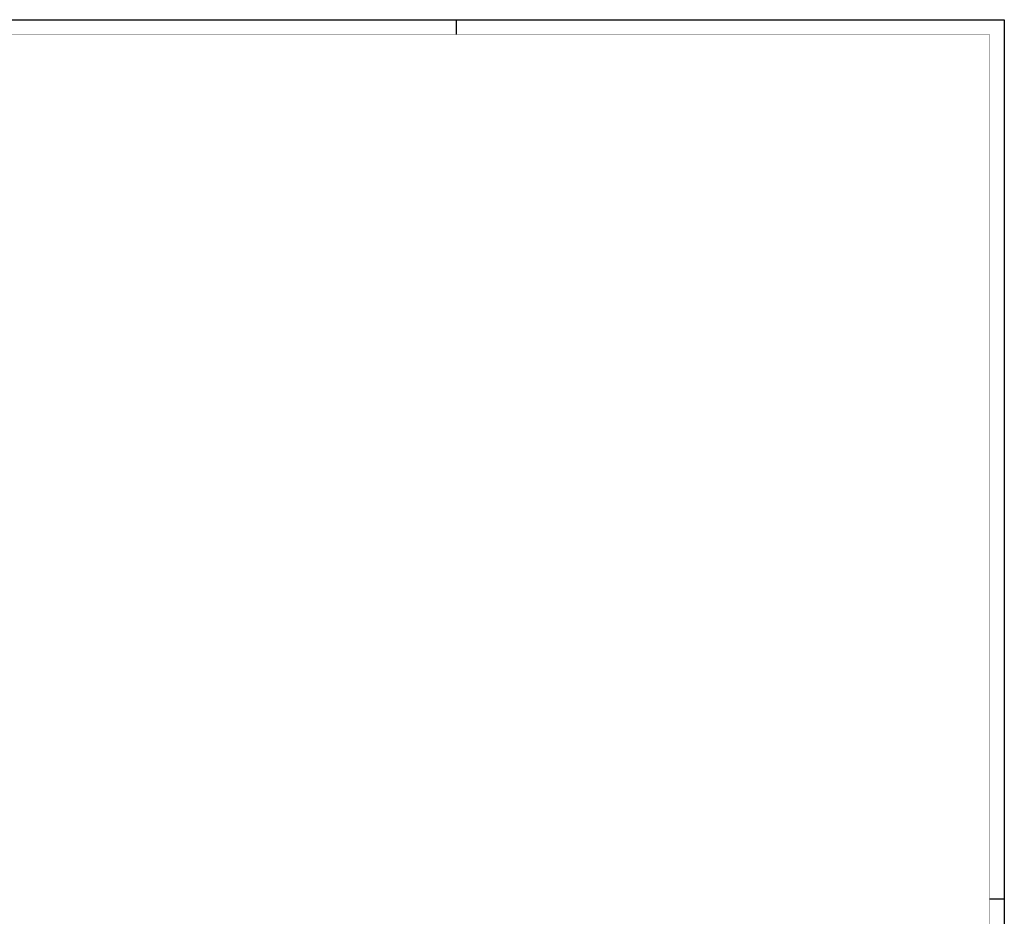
# Model space of a CAD drawing. Header units: millimetres. Extents: x 0 to 841, y 0 to 594.
# Tile 5 of 5: x 508 to 841, y 291 to 594. Entities that reach past the tile are written whole.
import ezdxf
from ezdxf.enums import TextEntityAlignment as Align

# ---------------------------------------------------------------- set-up
doc = ezdxf.new("R2010")
doc.units = ezdxf.units.MM
for name, color, linetype in [('EL$2B---_KADER', 4, 'CONTINUOUS'), ('LIJN025', 10, 'CONTINUOUS'), ('LIJN050', 90, 'CONTINUOUS'), ('TEKST25', 10, 'CONTINUOUS'), ('TEKST35', 50, 'CONTINUOUS'), ('TEKST50', 90, 'CONTINUOUS')]:
    doc.layers.add(name, color=color, linetype=linetype)
doc.styles.add('ISO', font='ISO.SHX')
doc.styles.add('ROMAND', font='romand')

# ---------------------------------------------------------------- blocks, each defined once
blk = doc.blocks.new('A1')
at = {"layer": 'LIJN025'}
for p, q in [((656, 589), (656, 594)), ((836, 297), (841, 297))]:
    blk.add_line(p, q, dxfattribs=at)
blk.add_lwpolyline([(0, 0), (0, 594), (841, 594), (841, 0)], close=True, dxfattribs=at)
at = {"layer": 'LIJN050', "const_width": 0.2}
blk.add_lwpolyline([(836, 5), (836, 589), (25, 589), (25, 5)], close=True, dxfattribs=at)
at = {"layer": 'TEKST25', "style": 'ROMAND', "width": 2.899115}
blk.add_attdef('STATUS', text='', height=2.5, dxfattribs=at).set_placement((795, 71.5), (834, 71.5), align=Align.FIT)
at = {"layer": 'TEKST25', "style": 'ISO'}
for tag, p in [('E', (796.25, 66)), ('NAAM-E', (807.75, 66)), ('DATUM-E', (826, 66)), ('D', (796.25, 61)), ('NAAM-D', (807.75, 61)), ('DATUM-D', (826, 61)), ('C', (796.25, 56)), ('NAAM-C', (807.75, 56)), ('DATUM-C', (826, 56)), ('B', (796.25, 51)), ('NAAM-B', (807.75, 51)), ('DATUM-B', (826, 51)), ('A', (796.25, 46)), ('NAAM-A', (807.75, 46)), ('DATUM-A', (826, 46))]:
    blk.add_attdef(tag, text='', height=2.5, dxfattribs=at).set_placement(p, align=Align.CENTER)
for tag, p in [('DATUM', (673.75, 36.25)), ('SCHAAL', (709, 36.25)), ('GETEKEND', (739.25, 36.25)), ('GECONTOL.', (774, 36.25)), ('FORMAAT', (804.25, 28.25))]:
    blk.add_attdef(tag, p, '', height=2.5, dxfattribs=at)
at = {"layer": 'TEKST35', "style": 'ISO'}
for tag, p in [('PROJECT', (675.5, 72.5)), ('PLAATS', (675.5, 63.5)), ('INSTALLATIE-REGEL1', (675.5, 52.5)), ('INSTALLATIE-REGEL2', (675.5, 43.5))]:
    blk.add_attdef(tag, p, '', height=4, dxfattribs=at)
blk.add_attdef('PROJ.NR.', text='', height=4, dxfattribs=at).set_placement((822, 23), align=Align.CENTER)
at = {"layer": 'TEKST50', "style": 'ISO'}
blk.add_attdef('FILE-NAAM', text='', height=5, dxfattribs=at).set_placement((814.5, 7.5), align=Align.CENTER)

msp = doc.modelspace()

# ---------------------------------------------------------------- block references
at = {"layer": 'EL$2B---_KADER'}
msp.add_blockref('A1', (0, 0), dxfattribs=at)

doc.saveas('drawing.dxf')
